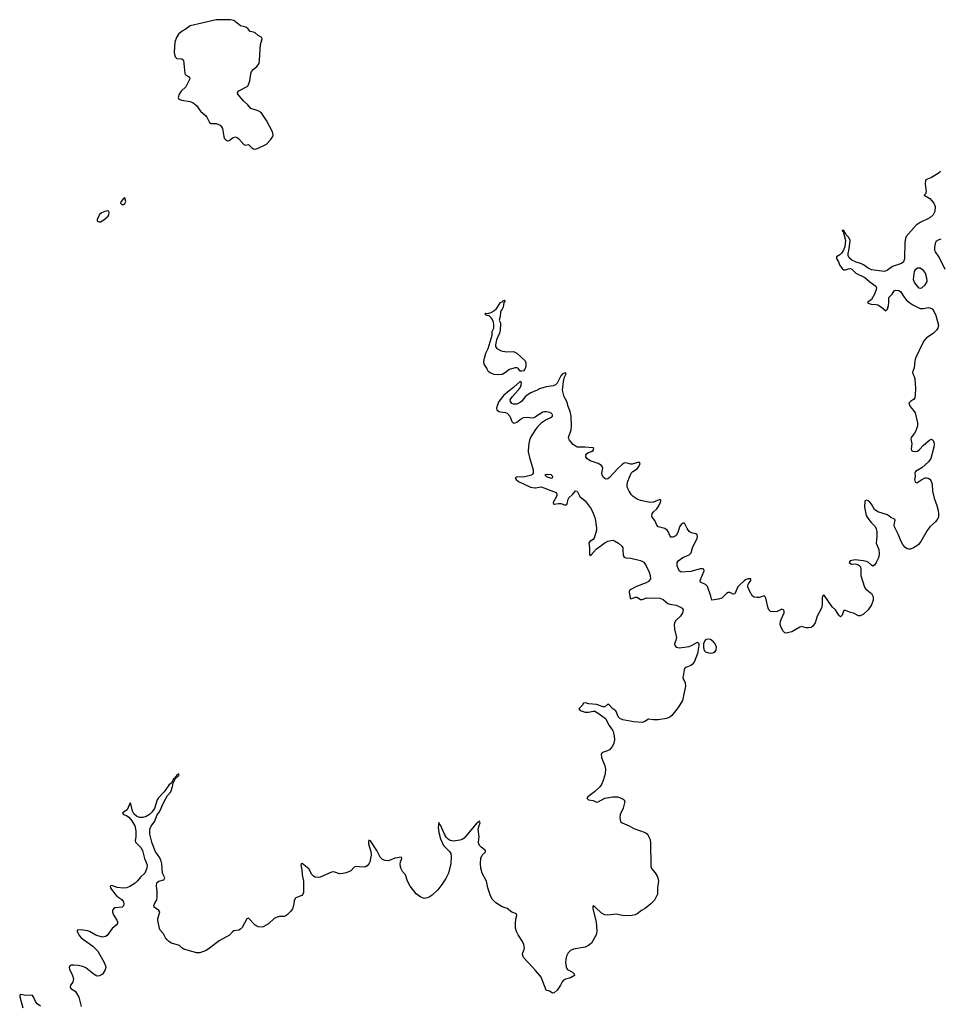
# Model space of a CAD drawing. Header units: inches. Extents: x 2057758 to 2159670, y 827298 to 1016821.
# Tile 26 of 90: x 2073655 to 2084966, y 882216 to 894327. Entities that reach past the tile are written whole.
import ezdxf

# ---------------------------------------------------------------- set-up
doc = ezdxf.new("R2010")
doc.units = ezdxf.units.IN
doc.header["$MEASUREMENT"] = 0
for name, color, linetype in [('C0878', 7, 'Continuous'), ('C0879', 7, 'Continuous'), ('C0888', 7, 'Continuous'), ('C0889', 7, 'Continuous')]:
    doc.layers.add(name, color=color, linetype=linetype)

msp = doc.modelspace()

# ---------------------------------------------------------------- linework, layer by layer
at = {"layer": 'C0878', "color": 6, "elevation": 400}
for points in [[(2079646, 890000), (2079630, 889986), (2079590, 889963), (2079550, 889961), (2079490, 889965), (2079450, 889979), (2079430, 889991), (2079421, 890000)], [(2080000, 889762), (2079942, 889738), (2079896, 889710), (2079874, 889690), (2079830, 889634), (2079810, 889617), (2079770, 889600), (2079730, 889600), (2079710, 889608), (2079699, 889619), (2079690, 889630), (2079688, 889650), (2079711, 889690), (2079790, 889775), (2079813, 889807), (2079823, 889830), (2079829, 889869), (2079810, 889878), (2079732, 889808), (2079610, 889710), (2079550, 889630), (2079530, 889590), (2079521, 889550), (2079524, 889530), (2079550, 889509), (2079570, 889503), (2079630, 889496), (2079650, 889486), (2079682, 889450), (2079710, 889383), (2079730, 889366), (2079750, 889368), (2079770, 889378), (2079821, 889419), (2079850, 889436), (2079890, 889440), (2079970, 889432), (2079990, 889438), (2080000, 889445)], [(2080000, 889285), (2079943, 889197), (2079924, 889156), (2079912, 889090), (2079911, 889010), (2079924, 888944), (2079970, 888790), (2079970, 888750), (2079963, 888737), (2079950, 888726), (2079870, 888705), (2079830, 888702), (2079774, 888706), (2079748, 888690), (2079761, 888670), (2079790, 888646), (2079937, 888577), (2079992, 888568), (2080000, 888569)], [(2080000, 882631), (2079966, 882670), (2079850, 882790), (2079840, 882830), (2079843, 882850), (2079861, 882890), (2079863, 882910), (2079855, 882950), (2079839, 882990), (2079786, 883070), (2079766, 883110), (2079753, 883153), (2079752, 883212), (2079758, 883262), (2079769, 883310), (2079767, 883330), (2079709, 883350), (2079650, 883393), (2079590, 883417), (2079510, 883464), (2079470, 883507), (2079446, 883550), (2079413, 883650), (2079396, 883730), (2079344, 883830), (2079327, 883890), (2079321, 883950), (2079326, 884014), (2079342, 884050), (2079384, 884090), (2079385, 884110), (2079331, 884150), (2079312, 884170), (2079303, 884190), (2079300, 884210), (2079305, 884275), (2079296, 884370), (2079305, 884415), (2079318, 884450), (2079312, 884470), (2079270, 884437), (2079121, 884259), (2079096, 884244), (2079070, 884234), (2078990, 884221), (2078950, 884230), (2078926, 884246), (2078906, 884266), (2078878, 884310), (2078830, 884419), (2078819, 884430), (2078810, 884451), (2078802, 884390), (2078809, 884330), (2078830, 884250), (2078869, 884170), (2078944, 884090), (2078956, 884070), (2078963, 884030), (2078959, 883950), (2078929, 883830), (2078897, 883763), (2078849, 883691), (2078796, 883624), (2078730, 883557), (2078690, 883532), (2078670, 883524), (2078630, 883518), (2078590, 883532), (2078530, 883575), (2078457, 883670), (2078423, 883730), (2078400, 883810), (2078362, 883850), (2078342, 883890), (2078334, 883934), (2078339, 883970), (2078357, 884010), (2078350, 884024), (2078268, 884012), (2078190, 883980), (2078150, 883984), (2078118, 883998), (2078090, 884024), (2078047, 884110), (2077970, 884225), (2077950, 884235), (2077944, 884216), (2077945, 884190), (2077976, 884096), (2077979, 884050), (2077963, 883970), (2077950, 883942), (2077930, 883921), (2077910, 883908), (2077878, 883902), (2077790, 883913), (2077770, 883902), (2077730, 883859), (2077670, 883834), (2077630, 883824), (2077590, 883822), (2077530, 883840), (2077510, 883844), (2077490, 883840), (2077350, 883778), (2077325, 883775), (2077290, 883782), (2077270, 883792), (2077250, 883814), (2077210, 883883), (2077130, 883949), (2077119, 883941), (2077115, 883930), (2077125, 883870), (2077128, 883810), (2077144, 883730), (2077147, 883590), (2077138, 883570), (2077124, 883556), (2077053, 883527), (2077043, 883517), (2077032, 883490), (2077024, 883430), (2077010, 883390), (2076990, 883361), (2076950, 883320), (2076930, 883305), (2076910, 883298), (2076850, 883295), (2076810, 883285), (2076787, 883270), (2076716, 883204), (2076650, 883170), (2076630, 883165), (2076590, 883168), (2076570, 883177), (2076550, 883190), (2076470, 883276), (2076450, 883269), (2076390, 883162), (2076370, 883139), (2076350, 883128), (2076290, 883121), (2076272, 883108), (2076234, 883066), (2076110, 882998), (2075990, 882905), (2075950, 882879), (2075872, 882848), (2075830, 882849), (2075674, 882894), (2075651, 882910), (2075621, 882941), (2075522, 882970), (2075490, 882989), (2075469, 883010), (2075450, 883035), (2075424, 883084), (2075385, 883130), (2075375, 883150), (2075353, 883253), (2075353, 883270), (2075379, 883350), (2075367, 883370), (2075311, 883410), (2075307, 883430), (2075313, 883450), (2075340, 883500), (2075348, 883532), (2075346, 883606), (2075337, 883670), (2075342, 883710), (2075350, 883720), (2075368, 883730), (2075430, 883746), (2075442, 883770), (2075410, 883830), (2075402, 883942), (2075395, 883975), (2075377, 884017), (2075321, 884101), (2075281, 884210), (2075256, 884310), (2075257, 884370), (2075271, 884409), (2075316, 884470), (2075343, 884537), (2075379, 884590), (2075425, 884695), (2075475, 884785), (2075513, 884830), (2075534, 884894), (2075543, 884937), (2075577, 885003), (2075590, 885006), (2075613, 885030), (2075614, 885050), (2075610, 885053), (2075599, 885041), (2075590, 885039), (2075581, 885019), (2075567, 885010), (2075567, 884993), (2075550, 884992), (2075521, 884939), (2075490, 884913), (2075432, 884828), (2075359, 884750), (2075348, 884730), (2075315, 884625), (2075281, 884579), (2075250, 884551), (2075210, 884528), (2075170, 884513), (2075130, 884515), (2075092, 884532), (2075060, 884560), (2075041, 884590), (2075026, 884666), (2075013, 884693), (2074976, 884610), (2074918, 884570), (2074930, 884550), (2074970, 884538), (2074997, 884517), (2075034, 884474), (2075073, 884413), (2075084, 884350), (2075083, 884277), (2075075, 884230), (2075079, 884210), (2075145, 884145), (2075167, 884110), (2075190, 884010), (2075224, 883930), (2075220, 883890), (2075194, 883830), (2075142, 883778), (2075106, 883734), (2075074, 883706), (2075010, 883665), (2074970, 883649), (2074930, 883645), (2074853, 883653), (2074790, 883677), (2074770, 883670), (2074774, 883650), (2074785, 883630), (2074829, 883569), (2074850, 883548), (2074910, 883506), (2074930, 883477), (2074937, 883450), (2074933, 883427), (2074914, 883410), (2074830, 883402), (2074808, 883392), (2074800, 883380), (2074795, 883370), (2074796, 883350), (2074814, 883310), (2074850, 883250), (2074858, 883230), (2074857, 883210), (2074843, 883190), (2074792, 883148), (2074730, 883062), (2074710, 883049), (2074670, 883044), (2074590, 883065), (2074512, 883112), (2074490, 883120), (2074410, 883134), (2074362, 883130), (2074361, 883110), (2074390, 883060), (2074413, 883033), (2074553, 882930), (2074615, 882870), (2074695, 882730), (2074711, 882690), (2074713, 882670), (2074701, 882630), (2074674, 882586), (2074635, 882565), (2074610, 882564), (2074590, 882569), (2074570, 882583), (2074470, 882664), (2074430, 882682), (2074374, 882694), (2074323, 882697), (2074290, 882697), (2074270, 882690), (2074263, 882670), (2074266, 882650), (2074306, 882570), (2074317, 882530), (2074310, 882490), (2074280, 882450), (2074275, 882430), (2074285, 882410), (2074336, 882376), (2074355, 882355), (2074382, 882302), (2074410, 882190)], [(2073910, 882192), (2073870, 882224), (2073850, 882250), (2073824, 882310), (2073810, 882329), (2073730, 882324), (2073670, 882336), (2073656, 882330), (2073655, 882310), (2073692, 882172)]]:
    msp.add_lwpolyline(points, dxfattribs=at)
at = {"layer": 'C0879', "color": 6, "elevation": 500}
for points in [[(2076250, 894327), (2076070, 894324), (2075894, 894286), (2075750, 894250), (2075690, 894207), (2075653, 894187), (2075610, 894149), (2075584, 894110), (2075564, 894050), (2075556, 893930), (2075558, 893898), (2075566, 893870), (2075590, 893850), (2075650, 893847), (2075669, 893830), (2075687, 893667), (2075695, 893650), (2075730, 893629), (2075746, 893610), (2075744, 893590), (2075698, 893502), (2075642, 893450), (2075617, 893410), (2075605, 893370), (2075611, 893351), (2075650, 893336), (2075750, 893322), (2075790, 893303), (2075830, 893270), (2075881, 893201), (2075940, 893150), (2075956, 893130), (2075990, 893064), (2076010, 893052), (2076070, 893049), (2076119, 893030), (2076138, 893010), (2076148, 892990), (2076164, 892890), (2076171, 892870), (2076190, 892848), (2076210, 892839), (2076230, 892843), (2076281, 892879), (2076310, 892885), (2076330, 892877), (2076350, 892861), (2076410, 892792), (2076430, 892784), (2076470, 892791), (2076509, 892750), (2076530, 892737), (2076550, 892736), (2076590, 892746), (2076690, 892796), (2076741, 892850), (2076770, 892890), (2076772, 892910), (2076765, 892950), (2076690, 893087), (2076624, 893184), (2076590, 893208), (2076497, 893237), (2076461, 893281), (2076410, 893325), (2076354, 893390), (2076340, 893410), (2076335, 893430), (2076350, 893454), (2076454, 893506), (2076464, 893516), (2076485, 893575), (2076497, 893663), (2076508, 893690), (2076525, 893715), (2076572, 893750), (2076599, 893790), (2076606, 893830), (2076618, 894022), (2076638, 894090), (2076632, 894110), (2076590, 894131), (2076550, 894165), (2076530, 894175), (2076490, 894182), (2076460, 894220), (2076437, 894237), (2076370, 894251), (2076290, 894316)], [(2074950, 892135), (2074930, 892129), (2074903, 892090), (2074896, 892070), (2074910, 892056), (2074930, 892056), (2074950, 892067), (2074961, 892090)], [(2074730, 891977), (2074701, 891970), (2074661, 891950), (2074638, 891930), (2074607, 891870), (2074608, 891850), (2074630, 891841), (2074650, 891843), (2074690, 891866), (2074742, 891910), (2074752, 891932), (2074754, 891954), (2074750, 891974)]]:
    msp.add_lwpolyline(points, close=True, dxfattribs=at)
at = {"layer": 'C0879', "color": 6, "elevation": 400}
msp.add_lwpolyline([(2079421, 890000), (2079412, 890010), (2079399, 890039), (2079366, 890090), (2079363, 890117), (2079370, 890162), (2079390, 890225), (2079417, 890283), (2079467, 890447), (2079468, 890490), (2079485, 890535), (2079487, 890570), (2079481, 890610), (2079457, 890657), (2079430, 890684), (2079398, 890690), (2079377, 890710), (2079384, 890716), (2079410, 890713), (2079456, 890724), (2079514, 890766), (2079570, 890848), (2079597, 890863), (2079599, 890870), (2079616, 890876), (2079626, 890870), (2079611, 890850), (2079602, 890790), (2079590, 890765), (2079575, 890750), (2079567, 890730), (2079563, 890677), (2079552, 890630), (2079565, 890605), (2079568, 890588), (2079566, 890510), (2079555, 890470), (2079520, 890390), (2079507, 890330), (2079508, 890308), (2079524, 890284), (2079575, 890255), (2079642, 890242), (2079730, 890245), (2079770, 890227), (2079871, 890130), (2079879, 890110), (2079881, 890070), (2079878, 890050), (2079869, 890030), (2079850, 890010), (2079830, 890003), (2079810, 890006), (2079792, 890032), (2079780, 890040), (2079770, 890045), (2079750, 890044), (2079675, 890025), (2079646, 890000)], dxfattribs=at)
at = {"layer": 'C0888', "color": 6, "elevation": 400}
for points in [[(2084639, 890000), (2084635, 889990), (2084639, 889970), (2084657, 889937), (2084665, 889910), (2084673, 889790), (2084670, 889710), (2084663, 889677), (2084650, 889656), (2084610, 889630), (2084593, 889610), (2084608, 889570), (2084650, 889521), (2084667, 889490), (2084699, 889370), (2084696, 889330), (2084678, 889270), (2084660, 889240), (2084619, 889190), (2084615, 889170), (2084626, 889110), (2084619, 889050), (2084625, 889030), (2084640, 889020), (2084670, 889014), (2084698, 889022), (2084721, 889039), (2084770, 889092), (2084850, 889160), (2084870, 889167), (2084881, 889161), (2084890, 889153), (2084898, 889130), (2084902, 889110), (2084898, 889070), (2084860, 888930), (2084833, 888890), (2084750, 888814), (2084671, 888770), (2084665, 888750), (2084667, 888710), (2084661, 888670), (2084670, 888637), (2084690, 888632), (2084750, 888673), (2084790, 888690), (2084810, 888692), (2084830, 888688), (2084850, 888674), (2084860, 888660), (2084876, 888616), (2084882, 888530), (2084901, 888441), (2084936, 888350), (2084953, 888290), (2084957, 888250), (2084954, 888210), (2084947, 888190), (2084920, 888150), (2084851, 888089), (2084815, 888045), (2084737, 887910), (2084710, 887874), (2084690, 887855), (2084650, 887829), (2084610, 887815), (2084590, 887815), (2084570, 887820), (2084541, 887841), (2084517, 887870), (2084495, 887910), (2084459, 887999), (2084414, 888090), (2084412, 888112), (2084422, 888170), (2084418, 888178), (2084408, 888188), (2084370, 888203), (2084330, 888237), (2084210, 888272), (2084170, 888304), (2084130, 888369), (2084110, 888393), (2084090, 888409), (2084070, 888417), (2084051, 888409), (2084047, 888333), (2084067, 888230), (2084077, 888210), (2084125, 888145), (2084175, 888095), (2084190, 888063), (2084196, 888030), (2084198, 887970), (2084191, 887890), (2084220, 887810), (2084226, 887754), (2084218, 887710), (2084190, 887650), (2084170, 887618), (2084150, 887607), (2084130, 887616), (2084090, 887654), (2084070, 887664), (2084030, 887672), (2083930, 887682), (2083869, 887670), (2083859, 887650), (2083885, 887630), (2083930, 887633), (2083964, 887624), (2083977, 887617), (2083996, 887596), (2084002, 887570), (2083999, 887530), (2084002, 887490), (2084046, 887346), (2084062, 887322), (2084132, 887270), (2084153, 887230), (2084152, 887188), (2084131, 887129), (2084090, 887069), (2084030, 887009), (2083993, 886993), (2083970, 886994), (2083910, 887026), (2083875, 887035), (2083810, 887062), (2083790, 887059), (2083786, 887054), (2083770, 887001), (2083750, 886982), (2083730, 887002), (2083687, 887067), (2083650, 887104), (2083550, 887250), (2083530, 887236), (2083524, 887216), (2083524, 887130), (2083515, 887090), (2083465, 886990), (2083438, 886910), (2083411, 886869), (2083388, 886852), (2083354, 886846), (2083330, 886848), (2083270, 886864), (2083250, 886857), (2083150, 886798), (2083084, 886783), (2083066, 886786), (2083044, 886804), (2083019, 886850), (2083009, 886890), (2083012, 886930), (2083019, 886950), (2083059, 887030), (2083058, 887050), (2083050, 887070), (2083030, 887075), (2082970, 887046), (2082910, 887044), (2082890, 887048), (2082870, 887067), (2082860, 887090), (2082833, 887210), (2082823, 887230), (2082810, 887239), (2082750, 887221), (2082720, 887220), (2082690, 887225), (2082670, 887238), (2082630, 887304), (2082612, 887350), (2082611, 887370), (2082619, 887390), (2082649, 887430), (2082647, 887450), (2082613, 887450), (2082590, 887440), (2082570, 887429), (2082507, 887373), (2082487, 887350), (2082450, 887267), (2082430, 887261), (2082390, 887281), (2082370, 887281), (2082350, 887270), (2082290, 887210), (2082250, 887198), (2082170, 887187), (2082157, 887237), (2082114, 887354), (2082090, 887381), (2082028, 887410), (2082026, 887430), (2082032, 887450), (2082072, 887550), (2082068, 887568), (2082054, 887574), (2082030, 887574), (2081910, 887539), (2081791, 887531), (2081766, 887550), (2081743, 887610), (2081743, 887650), (2081755, 887670), (2081810, 887713), (2081890, 887744), (2081912, 887768), (2081931, 887830), (2081987, 887950), (2081993, 887970), (2081987, 887990), (2081970, 888002), (2081915, 888015), (2081891, 888030), (2081864, 888070), (2081833, 888133), (2081814, 888134), (2081790, 888118), (2081770, 888090), (2081750, 888020), (2081730, 887984), (2081706, 887966), (2081690, 887961), (2081664, 887964), (2081654, 887974), (2081632, 888030), (2081617, 888050), (2081588, 888068), (2081510, 888090), (2081490, 888109), (2081468, 888168), (2081435, 888210), (2081429, 888229), (2081434, 888250), (2081448, 888270), (2081490, 888310), (2081510, 888336), (2081536, 888390), (2081542, 888410), (2081539, 888419), (2081530, 888426), (2081450, 888392), (2081410, 888387), (2081290, 888413), (2081251, 888430), (2081202, 888462), (2081182, 888482), (2081150, 888527), (2081131, 888570), (2081127, 888590), (2081125, 888610), (2081133, 888650), (2081177, 888750), (2081196, 888770), (2081253, 888807), (2081271, 888830), (2081286, 888870), (2081280, 888880), (2081270, 888884), (2081190, 888859), (2081170, 888860), (2081110, 888877), (2081090, 888872), (2081065, 888855), (2081012, 888808), (2080910, 888695), (2080890, 888680), (2080870, 888677), (2080850, 888684), (2080830, 888702), (2080818, 888730), (2080817, 888750), (2080829, 888810), (2080821, 888830), (2080810, 888845), (2080770, 888870), (2080670, 888902), (2080629, 888929), (2080617, 888950), (2080619, 888970), (2080631, 888990), (2080650, 889003), (2080690, 889016), (2080710, 889030), (2080715, 889055), (2080710, 889060), (2080608, 889068), (2080510, 889070), (2080463, 889103), (2080416, 889156), (2080409, 889170), (2080406, 889190), (2080436, 889284), (2080444, 889330), (2080437, 889450), (2080424, 889510), (2080402, 889570), (2080386, 889630), (2080352, 889690), (2080332, 889770), (2080343, 889877), (2080357, 889930), (2080375, 889970), (2080370, 889984), (2080333, 889970), (2080310, 889947), (2080264, 889856), (2080246, 889834), (2080217, 889823), (2080130, 889811), (2080050, 889788), (2080013, 889767), (2080000, 889762)], [(2080000, 889445), (2080090, 889502), (2080110, 889509), (2080130, 889509), (2080170, 889498), (2080188, 889490), (2080199, 889479), (2080206, 889470), (2080205, 889450), (2080190, 889435), (2080130, 889405), (2080070, 889364), (2080022, 889318), (2080000, 889285)], [(2080000, 888569), (2080070, 888580), (2080252, 888512), (2080263, 888490), (2080260, 888470), (2080218, 888390), (2080219, 888370), (2080227, 888367), (2080284, 888376), (2080310, 888376), (2080370, 888357), (2080387, 888373), (2080402, 888430), (2080410, 888444), (2080455, 888485), (2080490, 888531), (2080510, 888527), (2080543, 888463), (2080610, 888409), (2080683, 888310), (2080710, 888257), (2080732, 888190), (2080750, 888073), (2080749, 888050), (2080722, 887950), (2080707, 887933), (2080666, 887910), (2080657, 887890), (2080665, 887830), (2080662, 887762), (2080664, 887744), (2080670, 887736), (2080690, 887748), (2080750, 887820), (2080850, 887894), (2080890, 887914), (2080950, 887924), (2080970, 887919), (2081021, 887890), (2081061, 887850), (2081072, 887830), (2081075, 887810), (2081078, 887738), (2081090, 887717), (2081110, 887710), (2081170, 887703), (2081290, 887674), (2081330, 887653), (2081360, 887610), (2081397, 887530), (2081411, 887489), (2081412, 887448), (2081390, 887417), (2081361, 887399), (2081243, 887357), (2081157, 887310), (2081151, 887290), (2081163, 887210), (2081170, 887203), (2081230, 887224), (2081250, 887224), (2081290, 887197), (2081310, 887197), (2081370, 887216), (2081530, 887212), (2081570, 887194), (2081628, 887148), (2081650, 887137), (2081730, 887125), (2081768, 887110), (2081803, 887090), (2081816, 887070), (2081808, 887030), (2081781, 886990), (2081724, 886936), (2081707, 886910), (2081704, 886890), (2081710, 886830), (2081732, 886730), (2081727, 886693), (2081710, 886650), (2081711, 886630), (2081730, 886610), (2081770, 886602), (2081890, 886617), (2081928, 886632), (2081990, 886672), (2082004, 886664), (2082009, 886650), (2082009, 886629), (2081993, 886530), (2081950, 886424), (2081926, 886394), (2081910, 886383), (2081850, 886360), (2081836, 886350), (2081828, 886332), (2081810, 886230), (2081840, 886170), (2081843, 886130), (2081806, 885954), (2081755, 885865), (2081677, 885770), (2081650, 885748), (2081610, 885732), (2081510, 885715), (2081450, 885715), (2081390, 885722), (2081346, 885694), (2081310, 885684), (2081210, 885690), (2081074, 885714), (2081037, 885730), (2081020, 885750), (2080988, 885828), (2080950, 885850), (2080910, 885897), (2080890, 885909), (2080850, 885877), (2080830, 885875), (2080750, 885903), (2080654, 885914), (2080610, 885926), (2080590, 885919), (2080573, 885890), (2080533, 885850), (2080549, 885830), (2080611, 885811), (2080650, 885809), (2080710, 885821), (2080730, 885820), (2080770, 885797), (2080862, 885730), (2080905, 885645), (2080945, 885590), (2080954, 885570), (2080967, 885513), (2080969, 885471), (2080963, 885430), (2080947, 885393), (2080910, 885348), (2080872, 885328), (2080825, 885315), (2080814, 885306), (2080808, 885292), (2080812, 885250), (2080853, 885150), (2080861, 885110), (2080855, 885050), (2080833, 884970), (2080810, 884921), (2080789, 884890), (2080723, 884830), (2080641, 884770), (2080631, 884750), (2080651, 884731), (2080710, 884723), (2080750, 884703), (2080770, 884706), (2080850, 884751), (2080950, 884767), (2081007, 884767), (2081066, 884746), (2081090, 884730), (2081096, 884710), (2081078, 884630), (2081040, 884550), (2081037, 884510), (2081045, 884465), (2081067, 884447), (2081150, 884411), (2081210, 884378), (2081348, 884328), (2081373, 884313), (2081382, 884302), (2081405, 884250), (2081412, 884210), (2081416, 883910), (2081425, 883885), (2081470, 883833), (2081494, 883794), (2081505, 883770), (2081511, 883731), (2081499, 883650), (2081499, 883570), (2081461, 883499), (2081419, 883450), (2081350, 883393), (2081305, 883370), (2081250, 883329), (2081224, 883316), (2081190, 883309), (2081090, 883306), (2080990, 883323), (2080890, 883311), (2080850, 883316), (2080810, 883337), (2080730, 883416), (2080710, 883428), (2080703, 883417), (2080704, 883390), (2080746, 883230), (2080755, 883110), (2080747, 883070), (2080705, 882995), (2080686, 882970), (2080650, 882938), (2080610, 882920), (2080466, 882894), (2080430, 882876), (2080400, 882850), (2080381, 882810), (2080371, 882770), (2080370, 882730), (2080376, 882676), (2080390, 882650), (2080400, 882640), (2080455, 882610), (2080475, 882590), (2080478, 882570), (2080430, 882541), (2080370, 882527), (2080345, 882515), (2080327, 882493), (2080307, 882450), (2080267, 882390), (2080230, 882356), (2080210, 882355), (2080190, 882364), (2080170, 882379), (2080130, 882391), (2080067, 882550), (2080053, 882570), (2080000, 882631)]]:
    msp.add_lwpolyline(points, dxfattribs=at)
for points in [[(2080150, 888734), (2080115, 888730), (2080124, 888724), (2080132, 888710), (2080190, 888687), (2080208, 888692), (2080211, 888709), (2080190, 888729)], [(2082110, 886708), (2082090, 886700), (2082076, 886684), (2082066, 886650), (2082067, 886607), (2082075, 886570), (2082092, 886552), (2082130, 886540), (2082170, 886537), (2082190, 886543), (2082210, 886555), (2082223, 886577), (2082226, 886610), (2082211, 886650), (2082190, 886675), (2082150, 886702)]]:
    msp.add_lwpolyline(points, close=True, dxfattribs=at)
at = {"layer": 'C0889', "color": 6, "elevation": 400}
for points in [[(2084980, 892460), (2084950, 892436), (2084870, 892386), (2084802, 892358), (2084794, 892346), (2084793, 892310), (2084803, 892210), (2084794, 892186), (2084781, 892170), (2084850, 892129), (2084900, 892070), (2084913, 892030), (2084910, 891969), (2084890, 891928), (2084850, 891890), (2084730, 891832), (2084681, 891799), (2084560, 891660), (2084550, 891636), (2084540, 891590), (2084536, 891384), (2084526, 891350), (2084502, 891330), (2084390, 891292), (2084330, 891246), (2084290, 891230), (2084130, 891251), (2084089, 891269), (2084034, 891314), (2084010, 891326), (2083944, 891345), (2083888, 891368), (2083857, 891397), (2083846, 891426), (2083843, 891450), (2083858, 891510), (2083869, 891610), (2083851, 891650), (2083821, 891681), (2083810, 891703), (2083805, 891705), (2083790, 891736), (2083782, 891738), (2083773, 891730), (2083782, 891722), (2083810, 891610), (2083802, 891538), (2083786, 891494), (2083763, 891457), (2083743, 891437), (2083701, 891410), (2083702, 891390), (2083727, 891347), (2083739, 891310), (2083770, 891266), (2083790, 891251), (2083810, 891249), (2083850, 891263), (2083870, 891265), (2083890, 891259), (2083940, 891210), (2084050, 891157), (2084110, 891103), (2084184, 891050), (2084192, 891030), (2084191, 891010), (2084170, 890953), (2084130, 890887), (2084084, 890850), (2084090, 890839), (2084128, 890830), (2084190, 890825), (2084210, 890818), (2084253, 890793), (2084310, 890746), (2084330, 890766), (2084341, 890810), (2084346, 890846), (2084344, 890910), (2084386, 890950), (2084409, 890991), (2084430, 891001), (2084470, 890998), (2084490, 890983), (2084533, 890913), (2084560, 890880), (2084603, 890843), (2084639, 890819), (2084730, 890775), (2084770, 890773), (2084830, 890786), (2084850, 890784), (2084877, 890770), (2084894, 890750), (2084924, 890690), (2084957, 890570), (2084948, 890532), (2084931, 890510), (2084891, 890469), (2084810, 890415), (2084780, 890380), (2084757, 890343), (2084674, 890166), (2084665, 890130), (2084655, 890045), (2084639, 890000)], [(2085036, 891256), (2084965, 891405), (2084920, 891470), (2084911, 891490), (2084909, 891531), (2084921, 891590), (2084932, 891608), (2084944, 891616), (2084990, 891631)]]:
    msp.add_lwpolyline(points, dxfattribs=at)
msp.add_lwpolyline([(2084731, 891270), (2084696, 891270), (2084668, 891252), (2084657, 891230), (2084645, 891130), (2084659, 891090), (2084709, 891030), (2084730, 891023), (2084750, 891028), (2084790, 891065), (2084809, 891090), (2084815, 891110), (2084813, 891150), (2084794, 891210), (2084770, 891243)], close=True, dxfattribs=at)

doc.saveas('drawing.dxf')
